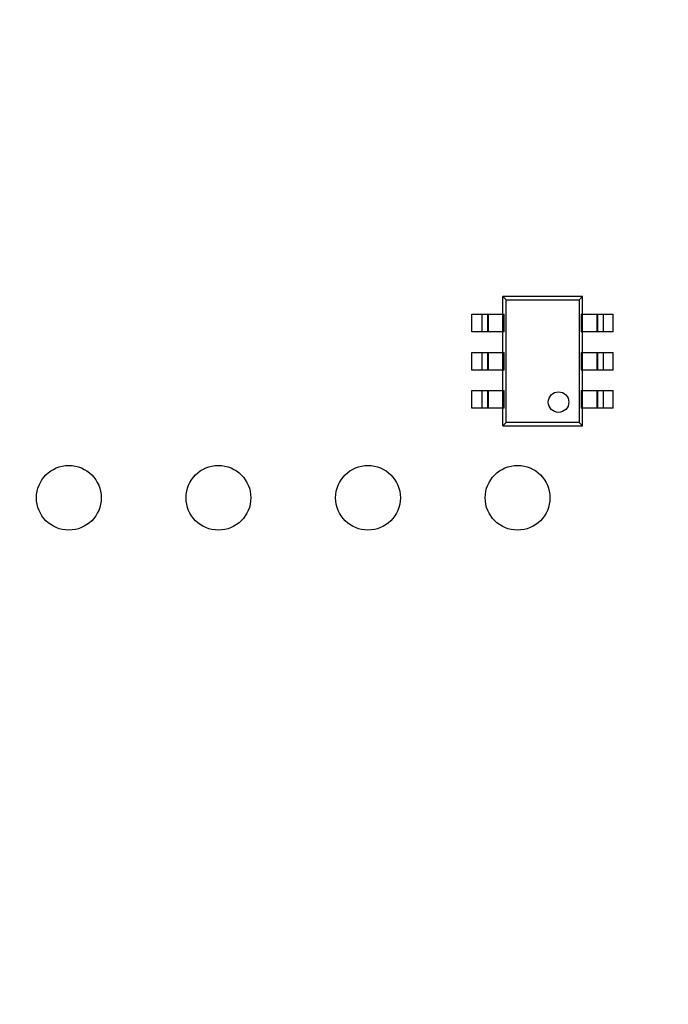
# Model space of a CAD drawing. Header units: inches. Extents: x -39 to 331, y -154 to 45.
# Tile 15 of 120: x 63 to 74, y -92 to -76. Entities that reach past the tile are written whole.
import ezdxf

# ---------------------------------------------------------------- set-up
doc = ezdxf.new("R2010")
doc.units = ezdxf.units.IN
doc.header["$LTSCALE"] = 1.21
doc.header["$MEASUREMENT"] = 0
doc.header["$PDMODE"] = 3
doc.header["$PDSIZE"] = 0.3125
doc.layers.get('0').update_dxf_attribs({"linetype": 'CONTINUOUS'})
doc.layers.get('Defpoints').update_dxf_attribs({"linetype": 'CONTINUOUS'})
doc.layers.add('DIM', color=3, linetype='CONTINUOUS')
doc.styles.get("Standard").update_dxf_attribs({"font": 'txt', "width": 0.8})
doc.dimstyles.get("Standard").update_dxf_attribs({"dimtxt": 0.15625, "dimasz": 0.1875, "dimexe": 0.125, "dimexo": 0.0625, "dimgap": 0.09, "dimtad": 0, "dimtih": 1, "dimtoh": 1, "dimzin": 4, "dimdsep": 46, "dimtxsty": 'Standard', "dimblk": '_FILLED', "dimblk1": '_FILLED', "dimblk2": '_FILLED', "dimcen": 0.09, "dimazin": 1, "dimtp": 0.01, "dimtm": 0.01, "dimtfac": 1, "dimtofl": 0, "dimtmove": 0, "dimatfit": 3, "dimldrblk": '_FILLED', "dimfxl": 1, "dimtolj": 1, "dimtzin": 4, "dimarcsym": 0})

# ---------------------------------------------------------------- blocks, each defined once
blk = doc.blocks.new('_FILLED')
at = {"color": 0, "linetype": 'ByBlock'}
blk.add_solid([(0, 0), (-1, 0.167), (-1, -0.167)], dxfattribs=at)
blk = doc.blocks.new('*D10')
at = {"layer": 'Defpoints', "color": 0}
for p in [(48.559, -90.533), (112.159, -90.533), (112.159, -107.813)]:
    blk.add_point(p, dxfattribs=at)
at = {"layer": 'DIM', "color": 0, "lineweight": -2}
for p, q in [((48.559, -90.596), (48.559, -107.938)), ((112.159, -90.596), (112.159, -107.938)), ((50.059, -107.813), (77.202, -107.813)), ((110.659, -107.813), (83.515, -107.813))]:
    blk.add_line(p, q, dxfattribs=at)
at = {"layer": 'DIM', "color": 0, "lineweight": -2, "xscale": 1.5, "yscale": 1.5, "zscale": 1.5, "rotation": 180}
blk.add_blockref('_FILLED', (48.559, -107.813), dxfattribs=at)
at = {"layer": 'DIM', "color": 0, "lineweight": -2, "xscale": 1.5, "yscale": 1.5, "zscale": 1.5}
blk.add_blockref('_FILLED', (112.159, -107.813), dxfattribs=at)
at = {"layer": 'DIM', "color": 0, "insert": (80.359, -107.813), "char_height": 2, "attachment_point": 5}
blk.add_mtext('\\A1;63.60', dxfattribs=at)
blk = doc.blocks.new('*D11')
at = {"layer": 'Defpoints', "color": 0}
for p in [(51.011, -70.734), (92.059, -70.733), (92.059, -99.906)]:
    blk.add_point(p, dxfattribs=at)
at = {"layer": 'DIM', "color": 0, "lineweight": -2}
for p, q in [((51.011, -70.797), (51.011, -100.031)), ((92.059, -70.796), (92.059, -100.031)), ((52.511, -99.906), (68.645, -99.906)), ((90.559, -99.906), (74.425, -99.906))]:
    blk.add_line(p, q, dxfattribs=at)
at = {"layer": 'DIM', "color": 0, "lineweight": -2, "xscale": 1.5, "yscale": 1.5, "zscale": 1.5, "rotation": 180}
blk.add_blockref('_FILLED', (51.011, -99.906), dxfattribs=at)
at = {"layer": 'DIM', "color": 0, "lineweight": -2, "xscale": 1.5, "yscale": 1.5, "zscale": 1.5}
blk.add_blockref('_FILLED', (92.059, -99.906), dxfattribs=at)
at = {"layer": 'DIM', "color": 0, "insert": (71.535, -99.906), "char_height": 2, "attachment_point": 5}
blk.add_mtext('\\A1;41.05', dxfattribs=at)

msp = doc.modelspace()

# ---------------------------------------------------------------- linework, layer by layer
at = {"color": 6, "linetype": 'Continuous'}
for p, q in [((72.16, -80.362), (70.81, -80.362)), ((70.81, -80.362), (70.866, -80.418)), ((70.81, -82.562), (70.81, -80.362)), ((70.866, -80.418), (72.104, -80.418)), ((70.866, -82.505), (70.866, -80.418)), ((72.16, -80.362), (72.104, -80.418)), ((72.104, -80.418), (72.104, -82.505)), ((72.16, -82.562), (72.16, -80.362)), ((70.285, -80.662), (70.831, -80.662)), ((70.285, -80.962), (70.285, -80.662)), ((70.457, -80.962), (70.457, -80.662)), ((70.548, -80.662), (70.548, -80.962)), ((70.56, -80.662), (70.56, -80.962)), ((70.831, -80.962), (70.831, -80.662)), ((72.139, -80.662), (72.685, -80.662)), ((72.139, -80.662), (72.139, -80.962)), ((72.41, -80.962), (72.41, -80.662)), ((72.422, -80.962), (72.422, -80.662)), ((72.513, -80.662), (72.513, -80.962)), ((72.685, -80.962), (72.685, -80.662)), ((70.831, -80.962), (70.285, -80.962)), ((72.685, -80.962), (72.139, -80.962)), ((70.285, -81.312), (70.831, -81.312)), ((70.285, -81.612), (70.285, -81.312)), ((70.457, -81.612), (70.457, -81.312)), ((70.548, -81.312), (70.548, -81.612)), ((70.56, -81.312), (70.56, -81.612)), ((70.831, -81.612), (70.831, -81.312)), ((72.139, -81.312), (72.685, -81.312)), ((72.139, -81.312), (72.139, -81.612)), ((72.41, -81.612), (72.41, -81.312)), ((72.422, -81.612), (72.422, -81.312)), ((72.513, -81.312), (72.513, -81.612)), ((72.685, -81.612), (72.685, -81.312)), ((70.831, -81.612), (70.285, -81.612)), ((72.685, -81.612), (72.139, -81.612)), ((70.285, -81.962), (70.831, -81.962)), ((70.285, -82.262), (70.285, -81.962)), ((70.457, -82.262), (70.457, -81.962)), ((70.548, -81.962), (70.548, -82.262)), ((70.56, -81.962), (70.56, -82.262)), ((70.831, -82.262), (70.831, -81.962)), ((72.139, -81.962), (72.685, -81.962)), ((72.139, -81.962), (72.139, -82.262)), ((72.41, -82.262), (72.41, -81.962)), ((72.422, -82.262), (72.422, -81.962)), ((72.513, -81.962), (72.513, -82.262)), ((72.685, -82.262), (72.685, -81.962)), ((70.831, -82.262), (70.285, -82.262)), ((72.685, -82.262), (72.139, -82.262)), ((70.866, -82.505), (70.81, -82.562)), ((70.81, -82.562), (72.16, -82.562)), ((72.104, -82.505), (70.866, -82.505)), ((72.104, -82.505), (72.16, -82.562))]:
    msp.add_line(p, q, dxfattribs=at)
msp.add_circle((71.755, -82.157), 0.175, dxfattribs=at)
at = {"color": 7, "linetype": 'Continuous'}
for centre in [(63.439, -83.783), (65.979, -83.783), (68.519, -83.783), (71.059, -83.783)]:
    msp.add_circle(centre, 0.55, dxfattribs=at)

# ---------------------------------------------------------------- dimensions: what is measured, and where the dimension line sits
at = {"layer": 'DIM'}
for base, p1, p2, picture, middle in [((92.059, -99.906), (51.011, -70.734), (92.059, -70.733), '*D11', (71.535, -99.906)), ((112.159, -107.813), (48.559, -90.533), (112.159, -90.533), '*D10', (80.359, -107.813))]:
    dim = msp.add_linear_dim(base=base, p1=p1, p2=p2, dimstyle='Standard', override={"dimtxt": 2, "dimasz": 1.5, "dimtih": 0, "dimzin": 0, "dimcen": 0.198, "dimadec": 0, "dimazin": 0, "dimtp": 0, "dimtm": 0, "dimtdec": 4, "dimtzin": 0}, dxfattribs=at)
    dim.commit()
    dim.dimension.update_dxf_attribs({"geometry": picture, "text_midpoint": middle})

doc.saveas('drawing.dxf')
